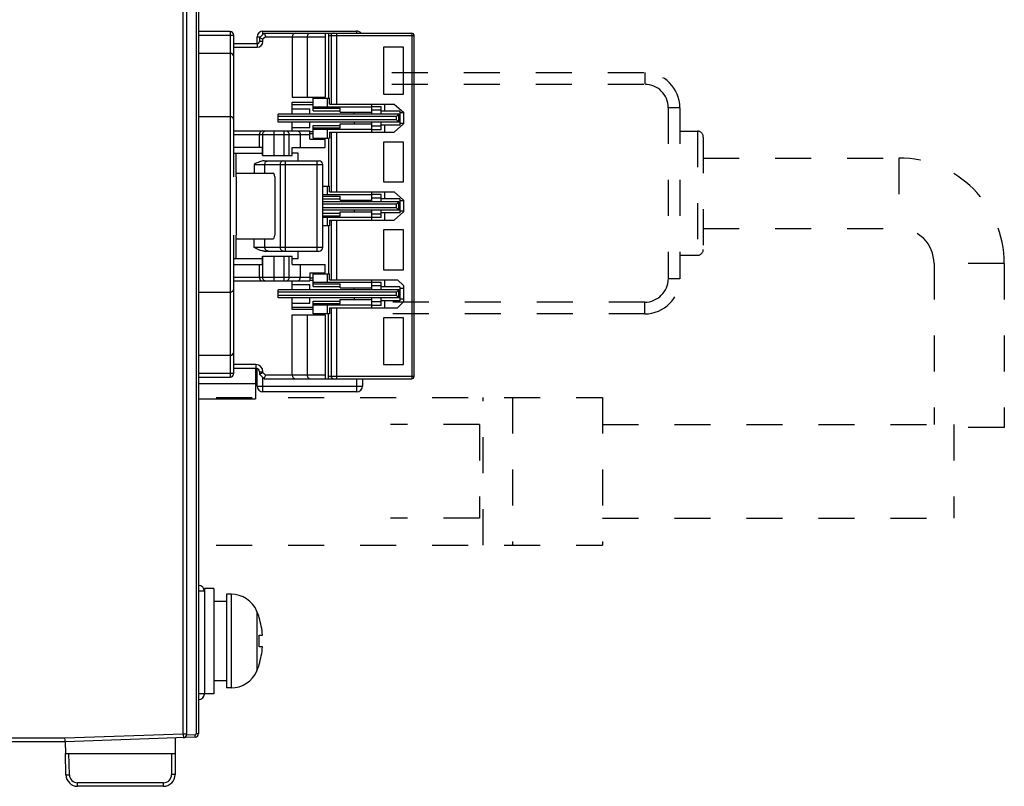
# Model space of a CAD drawing. Header units: millimetres. Extents: x -334 to 1371, y -859 to -284.
# Tile 37 of 42: x 1012 to 1096, y -551 to -486. Entities that reach past the tile are written whole.
import ezdxf

# ---------------------------------------------------------------- set-up
doc = ezdxf.new("R2010")
doc.units = ezdxf.units.MM
doc.header["$LTSCALE"] = 30.734
doc.linetypes.add('DASHED', pattern=[0.2, 0.1, -0.1])
doc.linetypes.add('HIDDEN', pattern=[0.2, 0.1, -0.1])
doc.layers.get('0').update_dxf_attribs({"linetype": 'CONTINUOUS'})
for name, color, linetype in [('00_COMPONENTS', 7, 'CONTINUOUS'), ('02___PRT_ALL_AXES', 7, 'CONTINUOUS'), ('08_ALL_DRAFTS', 7, 'CONTINUOUS'), ('09_ALL_ROUNDS', 7, 'CONTINUOUS'), ('20_ALL_FEATURES', 7, 'CONTINUOUS'), ('ECAD_15020669', 7, 'CONTINUOUS'), ('ECAD_15160126', 7, 'CONTINUOUS')]:
    doc.layers.add(name, color=color, linetype=linetype)

msp = doc.modelspace()

# ---------------------------------------------------------------- linework, layer by layer
at = {"linetype": 'Continuous'}
for p, q in [((1026.217, -547.012), (1026.217, -377.665)), ((1026.517, -547.012), (1026.517, -377.965)), ((1027.317, -377.965), (1027.317, -546.977)), ((1027.517, -377.965), (1027.517, -546.977)), ((1026.217, -547.012), (1016.112, -547.365)), ((1027.227, -547.277), (1016.117, -547.665)), ((1026.517, -547.012), (1026.217, -547.012)), ((1026.217, -547.012), (1026.227, -547.312)), ((1027.22, -547.077), (1026.503, -547.102)), ((1027.227, -547.277), (1027.22, -547.077)), ((1027.517, -546.977), (1027.317, -546.977)), ((1016.112, -547.365), (1009.617, -547.365)), ((1016.117, -547.665), (1009.617, -547.665)), ((1016.114, -547.515), (1016.112, -547.365)), ((1016.143, -548.665), (1025.517, -548.665)), ((1016.191, -550.491), (1016.143, -548.665)), ((1016.491, -550.483), (1016.443, -548.665)), ((1025.217, -548.665), (1025.217, -550.465)), ((1025.517, -548.665), (1025.517, -550.465)), ((1016.191, -550.491), (1016.491, -550.483)), ((1025.517, -550.465), (1025.217, -550.465)), ((1024.517, -551.165), (1017.191, -551.165)), ((1017.191, -551.465), (1017.191, -551.165)), ((1024.517, -551.465), (1017.191, -551.465)), ((1024.517, -551.465), (1024.517, -551.165))]:
    msp.add_line(p, q, dxfattribs=at)
for p, q in [((1033.117, -487.163), (1032.717, -487.563)), ((1032.72, -487.565), (1032.717, -487.563)), ((1032.717, -487.563), (1032.717, -487.863)), ((1032.921, -487.648), (1032.801, -487.598)), ((1033.241, -487.463), (1033.017, -487.687)), ((1033.117, -487.163), (1045.717, -487.163)), ((1033.241, -487.463), (1038.317, -487.463)), ((1035.517, -487.463), (1035.517, -492.613)), ((1036.817, -492.613), (1036.817, -487.463)), ((1038.317, -487.163), (1038.317, -492.613)), ((1038.617, -487.163), (1038.617, -492.713)), ((1038.617, -487.363), (1045.917, -487.363)), ((1038.837, -487.363), (1038.837, -493.213)), ((1039.327, -493.213), (1039.327, -487.163)), ((1045.717, -487.163), (1045.717, -516.663)), ((1045.917, -516.463), (1045.917, -487.363)), ((1032.517, -488.063), (1030.517, -488.063)), ((1030.517, -488.363), (1032.517, -488.363)), ((1032.517, -488.063), (1032.517, -488.363)), ((1033.017, -487.863), (1032.717, -487.863)), ((1033.017, -487.863), (1033.017, -487.687)), ((1045.017, -488.363), (1043.317, -488.363)), ((1043.317, -488.363), (1043.317, -492.363)), ((1045.017, -492.363), (1045.017, -488.363)), ((1035.517, -492.613), (1038.317, -492.613)), ((1043.317, -492.363), (1045.017, -492.363)), ((1035.517, -493.063), (1037.317, -493.063)), ((1035.517, -494.063), (1035.517, -493.063)), ((1035.517, -493.263), (1037.317, -493.263)), ((1037.317, -492.713), (1038.707, -492.713)), ((1037.317, -493.792), (1037.317, -492.713)), ((1037.317, -493.463), (1042.317, -493.463)), ((1038.517, -493.463), (1038.517, -492.713)), ((1038.707, -493.213), (1038.707, -492.713)), ((1038.707, -493.213), (1044.217, -493.213)), ((1042.317, -494.063), (1042.317, -493.213)), ((1042.317, -493.413), (1043.117, -493.413)), ((1043.117, -494.063), (1043.117, -493.413)), ((1043.417, -493.813), (1043.417, -493.213)), ((1044.217, -493.213), (1045.017, -493.913)), ((1044.617, -494.063), (1034.317, -494.063)), ((1034.317, -494.763), (1034.317, -494.063)), ((1044.417, -494.263), (1034.317, -494.263)), ((1035.517, -493.621), (1037.017, -493.621)), ((1037.017, -494.063), (1037.017, -493.621)), ((1037.317, -493.575), (1039.617, -493.575)), ((1037.317, -493.792), (1039.617, -493.792)), ((1039.617, -493.913), (1039.617, -493.575)), ((1039.617, -493.913), (1042.317, -493.913)), ((1040.817, -494.063), (1040.817, -493.913)), ((1042.317, -493.713), (1043.117, -493.713)), ((1044.717, -493.813), (1043.117, -493.813)), ((1044.617, -494.063), (1044.417, -494.263)), ((1044.417, -494.563), (1044.417, -494.263)), ((1044.617, -494.063), (1044.717, -494.034)), ((1044.617, -494.763), (1044.617, -494.063)), ((1044.717, -493.813), (1044.717, -495.013)), ((1045.017, -493.963), (1044.717, -493.963)), ((1045.017, -493.913), (1045.017, -494.913)), ((1044.417, -494.563), (1034.317, -494.563)), ((1044.617, -494.763), (1034.317, -494.763)), ((1035.517, -495.513), (1035.517, -494.763)), ((1037.017, -495.205), (1037.017, -494.763)), ((1037.317, -495.034), (1039.617, -495.034)), ((1037.317, -496.113), (1037.317, -495.034)), ((1039.617, -494.913), (1042.317, -494.913)), ((1039.617, -495.251), (1039.617, -494.913)), ((1040.817, -494.763), (1040.817, -494.913)), ((1042.317, -495.613), (1042.317, -494.763)), ((1043.117, -495.113), (1042.317, -495.113)), ((1043.117, -495.413), (1043.117, -494.763)), ((1044.717, -495.013), (1043.117, -495.013)), ((1043.417, -495.613), (1043.417, -495.013)), ((1045.017, -494.913), (1044.217, -495.613)), ((1044.417, -494.563), (1044.617, -494.763)), ((1044.717, -494.793), (1044.617, -494.763)), ((1045.017, -494.863), (1044.717, -494.863)), ((1030.517, -495.513), (1037.017, -495.513)), ((1030.517, -495.813), (1037.017, -495.813)), ((1032.717, -496.913), (1032.717, -495.813)), ((1032.977, -495.813), (1032.977, -497.613)), ((1033.962, -497.613), (1033.962, -495.513)), ((1034.804, -495.513), (1034.804, -497.613)), ((1035.257, -497.613), (1035.257, -495.813)), ((1035.517, -495.205), (1037.017, -495.205)), ((1036.195, -495.813), (1036.195, -496.913)), ((1037.017, -496.213), (1037.017, -495.513)), ((1037.017, -495.563), (1037.317, -495.563)), ((1037.317, -495.763), (1037.017, -495.763)), ((1037.317, -495.251), (1039.617, -495.251)), ((1037.317, -495.363), (1042.317, -495.363)), ((1038.517, -496.113), (1038.517, -495.363)), ((1038.707, -495.613), (1044.217, -495.613)), ((1038.707, -495.613), (1038.707, -496.113)), ((1038.837, -495.613), (1038.837, -500.713)), ((1039.327, -500.713), (1039.327, -495.613)), ((1043.117, -495.413), (1042.317, -495.413)), ((1037.017, -496.213), (1038.317, -496.213)), ((1037.317, -496.113), (1038.707, -496.113)), ((1038.317, -496.913), (1038.317, -496.213)), ((1038.617, -496.113), (1038.617, -500.213)), ((1045.017, -496.463), (1043.317, -496.463)), ((1043.317, -496.463), (1043.317, -499.863)), ((1045.017, -499.863), (1045.017, -496.463)), ((1032.973, -496.913), (1030.517, -496.913)), ((1030.517, -497.413), (1032.973, -497.413)), ((1030.717, -499.413), (1030.717, -497.413)), ((1032.973, -497.613), (1032.973, -496.913)), ((1032.973, -497.613), (1035.519, -497.613)), ((1035.519, -496.913), (1038.317, -496.913)), ((1035.519, -497.613), (1035.519, -496.913)), ((1036.017, -497.413), (1035.519, -497.413)), ((1036.017, -498.063), (1036.017, -497.413)), ((1032.275, -498.364), (1032.275, -499.113)), ((1032.276, -498.363), (1038.117, -498.363)), ((1033.107, -498.063), (1037.817, -498.063)), ((1033.185, -499.113), (1033.185, -498.363)), ((1034.483, -498.363), (1034.483, -505.463)), ((1034.937, -505.763), (1034.937, -498.063)), ((1037.617, -498.063), (1037.617, -505.763)), ((1038.117, -505.463), (1038.117, -498.363)), ((1030.717, -499.113), (1033.882, -499.113)), ((1030.746, -504.413), (1030.746, -499.413)), ((1034.02, -499.413), (1034.02, -504.413)), ((1038.117, -500.213), (1038.707, -500.213)), ((1038.517, -500.963), (1038.517, -500.213)), ((1038.707, -500.713), (1038.707, -500.213)), ((1043.317, -499.863), (1045.017, -499.863)), ((1042.317, -500.963), (1038.117, -500.963)), ((1038.707, -500.713), (1044.217, -500.713)), ((1042.317, -501.563), (1042.317, -500.713)), ((1042.317, -500.913), (1043.117, -500.913)), ((1043.117, -501.563), (1043.117, -500.913)), ((1043.417, -501.313), (1043.417, -500.713)), ((1044.217, -500.713), (1045.017, -501.413)), ((1038.117, -501.075), (1039.617, -501.075)), ((1038.117, -501.292), (1039.617, -501.292)), ((1044.617, -501.563), (1038.117, -501.563)), ((1044.417, -501.763), (1038.117, -501.763)), ((1039.617, -501.413), (1039.617, -501.075)), ((1039.617, -501.413), (1042.317, -501.413)), ((1040.817, -501.563), (1040.817, -501.413)), ((1042.317, -501.213), (1043.117, -501.213)), ((1044.717, -501.313), (1043.117, -501.313)), ((1044.617, -501.563), (1044.417, -501.763)), ((1044.417, -502.063), (1044.417, -501.763)), ((1044.617, -501.563), (1044.717, -501.534)), ((1044.617, -502.263), (1044.617, -501.563)), ((1044.717, -501.313), (1044.717, -502.513)), ((1045.017, -501.463), (1044.717, -501.463)), ((1045.017, -501.413), (1045.017, -502.413)), ((1044.417, -502.063), (1038.117, -502.063)), ((1044.617, -502.263), (1038.117, -502.263)), ((1038.117, -502.534), (1039.617, -502.534)), ((1038.117, -502.751), (1039.617, -502.751)), ((1039.617, -502.413), (1042.317, -502.413)), ((1039.617, -502.751), (1039.617, -502.413)), ((1040.817, -502.263), (1040.817, -502.413)), ((1042.317, -503.113), (1042.317, -502.263)), ((1043.117, -502.613), (1042.317, -502.613)), ((1043.117, -502.913), (1043.117, -502.263)), ((1044.717, -502.513), (1043.117, -502.513)), ((1043.417, -503.113), (1043.417, -502.513)), ((1045.017, -502.413), (1044.217, -503.113)), ((1044.417, -502.063), (1044.617, -502.263)), ((1044.717, -502.293), (1044.617, -502.263)), ((1045.017, -502.363), (1044.717, -502.363)), ((1038.117, -502.863), (1042.317, -502.863)), ((1038.517, -503.613), (1038.517, -502.863)), ((1038.707, -503.113), (1044.217, -503.113)), ((1038.707, -503.113), (1038.707, -503.613)), ((1038.837, -503.113), (1038.837, -508.213)), ((1039.327, -508.213), (1039.327, -503.113)), ((1043.117, -502.913), (1042.317, -502.913)), ((1030.717, -506.413), (1030.717, -504.413)), ((1038.707, -503.613), (1038.117, -503.613)), ((1038.617, -503.613), (1038.617, -507.713)), ((1045.017, -503.963), (1043.317, -503.963)), ((1043.317, -503.963), (1043.317, -507.363)), ((1045.017, -507.363), (1045.017, -503.963)), ((1030.717, -504.713), (1033.882, -504.713)), ((1032.275, -505.463), (1032.275, -504.713)), ((1033.185, -505.463), (1033.185, -504.713)), ((1038.117, -505.463), (1032.276, -505.463)), ((1033.107, -505.763), (1037.817, -505.763)), ((1036.017, -506.413), (1036.017, -505.763)), ((1030.517, -506.413), (1032.973, -506.413)), ((1030.517, -506.913), (1032.973, -506.913)), ((1032.717, -508.013), (1032.717, -506.913)), ((1032.973, -506.213), (1035.519, -506.213)), ((1032.973, -506.913), (1032.973, -506.213)), ((1032.977, -506.213), (1032.977, -508.013)), ((1033.962, -508.313), (1033.962, -506.213)), ((1034.804, -506.213), (1034.804, -508.313)), ((1035.257, -508.013), (1035.257, -506.213)), ((1035.519, -506.913), (1035.519, -506.213)), ((1035.519, -506.413), (1036.017, -506.413)), ((1035.519, -506.913), (1038.317, -506.913)), ((1036.195, -506.913), (1036.195, -508.013)), ((1038.317, -507.613), (1038.317, -506.913)), ((1037.017, -507.613), (1038.317, -507.613)), ((1037.017, -507.613), (1037.017, -508.313)), ((1037.317, -507.713), (1038.707, -507.713)), ((1037.317, -508.792), (1037.317, -507.713)), ((1038.517, -508.463), (1038.517, -507.713)), ((1038.707, -508.213), (1038.707, -507.713)), ((1043.317, -507.363), (1045.017, -507.363)), ((1037.017, -508.013), (1030.517, -508.013)), ((1030.517, -508.313), (1037.017, -508.313)), ((1035.517, -509.063), (1035.517, -508.313)), ((1035.517, -508.621), (1037.017, -508.621)), ((1037.017, -508.063), (1037.317, -508.063)), ((1037.017, -508.263), (1037.317, -508.263)), ((1037.017, -509.063), (1037.017, -508.621)), ((1042.317, -508.463), (1037.317, -508.463)), ((1037.317, -508.575), (1039.617, -508.575)), ((1038.707, -508.213), (1044.517, -508.213)), ((1039.617, -508.913), (1039.617, -508.575)), ((1042.317, -509.063), (1042.317, -508.213)), ((1042.317, -508.413), (1043.117, -508.413)), ((1043.117, -509.063), (1043.117, -508.413)), ((1043.417, -508.813), (1043.417, -508.213)), ((1044.517, -508.213), (1045.017, -508.713)), ((1044.617, -509.063), (1034.317, -509.063)), ((1034.317, -509.763), (1034.317, -509.063)), ((1044.417, -509.263), (1034.317, -509.263)), ((1037.317, -508.792), (1039.617, -508.792)), ((1039.617, -508.913), (1042.317, -508.913)), ((1040.817, -509.063), (1040.817, -508.913)), ((1042.317, -508.713), (1043.117, -508.713)), ((1044.717, -508.813), (1043.117, -508.813)), ((1044.617, -509.063), (1044.417, -509.263)), ((1044.417, -509.563), (1044.417, -509.263)), ((1044.617, -509.063), (1044.717, -509.034)), ((1044.617, -509.763), (1044.617, -509.063)), ((1044.717, -508.813), (1044.717, -510.013)), ((1045.017, -508.963), (1044.717, -508.963)), ((1045.017, -508.713), (1045.017, -510.113)), ((1044.417, -509.563), (1034.317, -509.563)), ((1044.617, -509.763), (1034.317, -509.763)), ((1035.517, -510.763), (1035.517, -509.763)), ((1035.517, -510.205), (1037.017, -510.205)), ((1037.017, -510.205), (1037.017, -509.763)), ((1037.317, -510.034), (1039.617, -510.034)), ((1037.317, -511.113), (1037.317, -510.034)), ((1037.317, -510.251), (1039.617, -510.251)), ((1039.617, -509.913), (1042.317, -509.913)), ((1039.617, -510.251), (1039.617, -509.913)), ((1040.817, -509.763), (1040.817, -509.913)), ((1042.317, -510.613), (1042.317, -509.763)), ((1043.117, -510.113), (1042.317, -510.113)), ((1043.117, -510.413), (1043.117, -509.763)), ((1044.717, -510.013), (1043.117, -510.013)), ((1043.417, -510.613), (1043.417, -510.013)), ((1044.417, -509.563), (1044.617, -509.763)), ((1045.017, -510.113), (1044.517, -510.613)), ((1044.717, -509.793), (1044.617, -509.763)), ((1045.017, -509.863), (1044.717, -509.863)), ((1035.517, -510.563), (1037.317, -510.563)), ((1037.317, -510.763), (1035.517, -510.763)), ((1037.317, -510.363), (1042.317, -510.363)), ((1038.707, -511.113), (1037.317, -511.113)), ((1038.517, -511.113), (1038.517, -510.363)), ((1038.617, -516.663), (1038.617, -511.113)), ((1038.707, -510.613), (1044.517, -510.613)), ((1038.707, -510.613), (1038.707, -511.113)), ((1038.837, -510.613), (1038.837, -516.463)), ((1039.327, -516.663), (1039.327, -510.613)), ((1043.117, -510.413), (1042.317, -510.413)), ((1035.517, -511.213), (1038.317, -511.213)), ((1035.517, -516.363), (1035.517, -511.213)), ((1036.817, -516.363), (1036.817, -511.213)), ((1038.317, -511.213), (1038.317, -516.663)), ((1045.017, -511.463), (1043.317, -511.463)), ((1043.317, -511.463), (1043.317, -515.463)), ((1045.017, -515.463), (1045.017, -511.463)), ((1032.417, -515.463), (1030.517, -515.463)), ((1030.517, -515.763), (1032.417, -515.763)), ((1032.417, -515.463), (1032.417, -515.763)), ((1032.717, -516.063), (1033.017, -516.063)), ((1032.717, -516.063), (1032.717, -516.263)), ((1033.017, -516.139), (1033.017, -516.063)), ((1033.017, -516.139), (1033.242, -516.364)), ((1043.317, -515.463), (1045.017, -515.463)), ((1032.717, -516.263), (1033.117, -516.663)), ((1033.117, -516.663), (1045.717, -516.663)), ((1035.517, -516.364), (1033.242, -516.364)), ((1036.817, -516.363), (1035.517, -516.363)), ((1038.317, -516.363), (1036.817, -516.363)), ((1045.917, -516.463), (1038.617, -516.463))]:
    msp.add_line(p, q)
at = {"linetype": 'HIDDEN'}
for p, q in [((1029.018, -518.277), (1062.018, -518.277)), ((1051.818, -530.877), (1051.818, -518.277)), ((1054.318, -518.277), (1054.318, -530.877)), ((1062.018, -518.277), (1062.018, -530.877)), ((1051.518, -520.577), (1043.918, -520.577)), ((1051.518, -520.577), (1051.518, -528.577)), ((1051.518, -528.577), (1043.918, -528.577)), ((1029.018, -530.877), (1062.018, -530.877))]:
    msp.add_line(p, q, dxfattribs=at)
for points in [[(1032.801, -487.598), (1032.771, -487.586), (1032.747, -487.576), (1032.72, -487.565)], [(1033.117, -487.163), (1033.118, -487.167), (1033.166, -487.283)], [(1033.166, -487.283), (1033.201, -487.366), (1033.22, -487.414), (1033.241, -487.463)], [(1036.817, -487.463), (1036.819, -487.419), (1036.825, -487.376), (1036.834, -487.334), (1036.848, -487.294), (1036.865, -487.258), (1036.886, -487.227), (1036.91, -487.201), (1036.936, -487.181), (1036.966, -487.168), (1036.997, -487.163)], [(1039.033, -487.163), (1038.994, -487.167), (1038.958, -487.178), (1038.924, -487.197), (1038.894, -487.222), (1038.87, -487.252), (1038.851, -487.287), (1038.84, -487.324), (1038.837, -487.363)], [(1033.017, -487.687), (1032.968, -487.667), (1032.921, -487.648)], [(1032.969, -495.513), (1032.924, -495.518), (1032.883, -495.531), (1032.845, -495.552), (1032.811, -495.579), (1032.782, -495.611), (1032.759, -495.648), (1032.74, -495.688), (1032.727, -495.731), (1032.719, -495.773), (1032.717, -495.813)], [(1033.272, -495.513), (1033.226, -495.517), (1033.181, -495.528), (1033.138, -495.546), (1033.099, -495.57), (1033.063, -495.601), (1033.033, -495.637), (1033.009, -495.677), (1032.991, -495.72), (1032.98, -495.766), (1032.977, -495.813)], [(1035.257, -495.813), (1035.254, -495.766), (1035.244, -495.721), (1035.228, -495.679), (1035.207, -495.64), (1035.18, -495.604), (1035.149, -495.573), (1035.112, -495.548), (1035.072, -495.529), (1035.029, -495.517), (1034.985, -495.513)], [(1036.004, -495.513), (1036.037, -495.517), (1036.067, -495.53), (1036.096, -495.55), (1036.122, -495.577), (1036.144, -495.609), (1036.162, -495.646), (1036.177, -495.687), (1036.187, -495.729), (1036.193, -495.772), (1036.195, -495.813)], [(1033.107, -498.063), (1033.012, -498.069), (1032.914, -498.086), (1032.813, -498.113), (1032.709, -498.149), (1032.605, -498.193), (1032.498, -498.245), (1032.388, -498.301), (1032.275, -498.364)], [(1033.185, -498.363), (1033.188, -498.316), (1033.198, -498.27), (1033.214, -498.227), (1033.237, -498.187), (1033.264, -498.151), (1033.297, -498.12), (1033.333, -498.096), (1033.373, -498.078), (1033.415, -498.067), (1033.457, -498.063)], [(1034.756, -498.063), (1034.713, -498.067), (1034.672, -498.078), (1034.634, -498.095), (1034.598, -498.118), (1034.566, -498.148), (1034.538, -498.183), (1034.515, -498.223), (1034.497, -498.267), (1034.487, -498.314), (1034.483, -498.363)], [(1032.918, -505.742), (1032.815, -505.714), (1032.71, -505.678), (1032.604, -505.633), (1032.496, -505.581), (1032.387, -505.524), (1032.275, -505.463)], [(1033.107, -505.763), (1033.077, -505.763), (1033.046, -505.761), (1033.015, -505.758), (1032.984, -505.754), (1032.951, -505.748), (1032.918, -505.742)], [(1033.457, -505.763), (1033.415, -505.759), (1033.373, -505.748), (1033.333, -505.73), (1033.297, -505.706), (1033.264, -505.675), (1033.237, -505.639), (1033.214, -505.599), (1033.198, -505.556), (1033.188, -505.51), (1033.185, -505.463)], [(1034.483, -505.463), (1034.486, -505.51), (1034.496, -505.556), (1034.512, -505.598), (1034.533, -505.637), (1034.56, -505.672), (1034.592, -505.703), (1034.628, -505.728), (1034.669, -505.747), (1034.711, -505.759), (1034.756, -505.763)], [(1032.717, -508.013), (1032.72, -508.057), (1032.728, -508.1), (1032.741, -508.142), (1032.76, -508.181), (1032.784, -508.217), (1032.812, -508.248), (1032.845, -508.274), (1032.882, -508.295), (1032.924, -508.308), (1032.969, -508.313)], [(1032.977, -508.013), (1032.98, -508.06), (1032.991, -508.106), (1033.009, -508.149), (1033.033, -508.189), (1033.063, -508.225), (1033.099, -508.256), (1033.138, -508.28), (1033.181, -508.298), (1033.226, -508.309), (1033.272, -508.313)], [(1034.985, -508.313), (1035.028, -508.309), (1035.069, -508.299), (1035.107, -508.281), (1035.142, -508.258), (1035.175, -508.228), (1035.203, -508.193), (1035.226, -508.153), (1035.243, -508.109), (1035.253, -508.062), (1035.257, -508.013)], [(1036.004, -508.313), (1036.036, -508.309), (1036.067, -508.296), (1036.096, -508.276), (1036.122, -508.25), (1036.144, -508.217), (1036.162, -508.18), (1036.177, -508.14), (1036.187, -508.097), (1036.193, -508.055), (1036.195, -508.013)], [(1032.717, -516.263), (1032.72, -516.262), (1032.876, -516.197)], [(1032.876, -516.197), (1032.92, -516.179), (1032.967, -516.16), (1033.017, -516.139)], [(1033.117, -516.663), (1033.118, -516.66), (1033.183, -516.504)], [(1033.183, -516.504), (1033.201, -516.46), (1033.221, -516.413), (1033.241, -516.363)], [(1036.997, -516.663), (1036.967, -516.659), (1036.938, -516.646), (1036.911, -516.627), (1036.886, -516.6), (1036.865, -516.568), (1036.848, -516.531), (1036.834, -516.491), (1036.824, -516.448), (1036.819, -516.405), (1036.817, -516.363)], [(1038.837, -516.463), (1038.84, -516.502), (1038.851, -516.54), (1038.87, -516.574), (1038.894, -516.605), (1038.924, -516.629), (1038.958, -516.648), (1038.994, -516.659), (1039.033, -516.663)]]:
    msp.add_lwpolyline(points)
at = {"linetype": 'Continuous'}
msp.add_lwpolyline([(1016.115, -547.665), (1016.116, -547.654), (1016.116, -547.624), (1016.115, -547.577), (1016.114, -547.515)], dxfattribs=at)
for centre, radius, start, end in [((1035.817, -487.463), 0.3, 90, 180), ((1045.717, -487.363), 0.2, 0, 90), ((1032.517, -487.863), 0.5, 270, 0), ((1032.517, -487.863), 0.2, 270, 0), ((1037.817, -498.363), 0.3, 0, 90), ((1037.817, -505.463), 0.3, 270, 0), ((1032.417, -516.063), 0.6, 0, 90), ((1032.417, -516.063), 0.3, 0.00032, 90), ((1035.817, -516.363), 0.3, 180, 270), ((1045.717, -516.463), 0.2, 270, 0)]:
    msp.add_arc(centre, radius, start, end)
for centre, radius, start, end in [((1026.217, -547.012), 0.3, 272, 0), ((1027.217, -546.977), 0.1, 272, 0), ((1027.217, -546.977), 0.3, 272, 0), ((1017.191, -550.465), 1, 181.5, 270), ((1017.191, -550.465), 0.7, 181.5, 270), ((1024.517, -550.465), 1, 270, 0), ((1024.517, -550.465), 0.7, 270, 0)]:
    msp.add_arc(centre, radius, start, end, dxfattribs=at)
for centre, start_param, end_param in [((1033.882, -499.413), -1.570796, 0), ((1033.882, -504.413), -3.141593, -1.570796)]:
    msp.add_ellipse(centre, major_axis=(0, 0.3), ratio=0.459459, start_param=start_param, end_param=end_param)
at = {"layer": '00_COMPONENTS'}
for p, q in [((1032.517, -487.487), (1032.793, -487.487)), ((1032.517, -488.063), (1032.517, -487.487)), ((1033.017, -486.987), (1041.017, -486.987)), ((1033.017, -487.263), (1033.017, -486.987)), ((1041.017, -486.987), (1041.017, -487.163)), ((1032.517, -516.155), (1032.367, -516.155)), ((1032.517, -517.287), (1032.517, -515.781)), ((1033.017, -517.787), (1033.017, -516.563)), ((1041.017, -516.663), (1041.017, -517.787)), ((1041.517, -516.663), (1041.517, -517.287)), ((1032.517, -517.287), (1041.517, -517.287)), ((1041.017, -517.787), (1033.017, -517.787))]:
    msp.add_line(p, q, dxfattribs=at)
at = {"layer": '00_COMPONENTS', "linetype": 'Continuous'}
for p, q in [((1028.817, -534.563), (1028.017, -534.563)), ((1028.017, -534.563), (1028.017, -543.563)), ((1028.817, -534.563), (1028.817, -543.563)), ((1028.017, -534.817), (1027.526, -534.817)), ((1030.292, -535.063), (1029.917, -535.063)), ((1029.917, -535.063), (1029.917, -543.063)), ((1030.292, -535.063), (1030.292, -543.063)), ((1029.917, -535.673), (1028.817, -535.673)), ((1032.502, -536.527), (1032.502, -541.6)), ((1032.681, -537.063), (1032.702, -537.063)), ((1032.681, -538.563), (1032.978, -538.563)), ((1032.978, -539.563), (1032.681, -539.563)), ((1032.702, -541.063), (1032.681, -541.063)), ((1029.917, -542.453), (1028.817, -542.453)), ((1030.292, -543.063), (1029.917, -543.063)), ((1028.817, -543.563), (1027.526, -543.563))]:
    msp.add_line(p, q, dxfattribs=at)
at = {"layer": '00_COMPONENTS'}
for centre, start, end in [((1033.017, -487.487), 90, 180), ((1041.017, -487.487), 40.53782, 90), ((1033.017, -517.287), 180, 270), ((1041.017, -517.287), 270, 0)]:
    msp.add_arc(centre, 0.5, start, end, dxfattribs=at)
at = {"layer": '00_COMPONENTS', "linetype": 'Continuous'}
for centre, radius, start, end in [((1027.517, -534.817), 0.5, 0, 89), ((1030.292, -537.463), 2.4, 22.96968, 90), ((1026.517, -539.063), 6.5, 17.92021, 22.96968), ((1026.517, -539.063), 6.481, 4.42486, 17.97528), ((1026.517, -539.063), 6.185, 355.36285, 4.63715), ((1026.517, -539.063), 6.481, 342.02472, 355.57514), ((1026.517, -539.063), 6.5, 337.03032, 342.07979), ((1030.292, -540.663), 2.4, 270, 337.03032), ((1027.517, -543.563), 0.5, 270, 0)]:
    msp.add_arc(centre, radius, start, end, dxfattribs=at)
at = {"layer": '02___PRT_ALL_AXES', "linetype": 'DASHED'}
for p, q in [((1068.618, -495.527), (1070.118, -495.527)), ((1068.618, -506.127), (1070.118, -506.127)), ((1092.018, -520.577), (1092.018, -528.577))]:
    msp.add_line(p, q, dxfattribs=at)
at = {"layer": '02___PRT_ALL_AXES', "linetype": 'HIDDEN'}
for p, q in [((1062.018, -520.577), (1092.018, -520.577)), ((1062.018, -528.577), (1092.018, -528.577))]:
    msp.add_line(p, q, dxfattribs=at)
at = {"layer": '08_ALL_DRAFTS', "linetype": 'Continuous'}
for p, q in [((1016.117, -547.665), (1016.143, -548.665)), ((1025.517, -547.336), (1025.517, -548.665))]:
    msp.add_line(p, q, dxfattribs=at)
at = {"layer": '09_ALL_ROUNDS', "linetype": 'DASHED'}
for p, q in [((1044.018, -490.527), (1065.618, -490.527)), ((1065.618, -490.527), (1065.618, -491.527)), ((1044.018, -491.527), (1065.618, -491.527)), ((1068.618, -493.527), (1067.618, -493.527)), ((1067.618, -493.527), (1067.618, -508.127)), ((1068.618, -493.527), (1068.618, -508.127)), ((1070.118, -495.527), (1070.118, -506.127)), ((1070.618, -496.027), (1070.618, -505.627)), ((1068.618, -508.127), (1067.618, -508.127)), ((1065.618, -510.127), (1044.018, -510.127)), ((1065.618, -511.127), (1065.618, -510.127)), ((1065.618, -511.127), (1044.018, -511.127))]:
    msp.add_line(p, q, dxfattribs=at)
for centre, radius, start, end in [((1065.618, -493.527), 3, 0, 90), ((1065.618, -493.527), 2, 0, 90), ((1070.118, -496.027), 0.5, 0, 90), ((1070.118, -505.627), 0.5, 270, 0), ((1065.618, -508.127), 3, 270, 0), ((1065.618, -508.127), 2, 270, 0)]:
    msp.add_arc(centre, radius, start, end, dxfattribs=at)
at = {"layer": '20_ALL_FEATURES', "linetype": 'DASHED'}
for p, q in [((1070.618, -497.827), (1087.318, -497.827)), ((1087.318, -497.827), (1087.318, -503.827)), ((1070.618, -503.827), (1087.318, -503.827)), ((1096.318, -506.827), (1090.318, -506.827)), ((1090.318, -506.827), (1090.318, -520.577)), ((1096.318, -506.827), (1096.318, -520.827)), ((1096.318, -520.827), (1092.018, -520.827))]:
    msp.add_line(p, q, dxfattribs=at)
for radius in [9, 3]:
    msp.add_arc((1087.318, -506.827), radius, 0, 90, dxfattribs=at)
at = {"layer": 'ECAD_15020669'}
for p, q in [((1030.217, -487.026), (1027.517, -487.026)), ((1027.517, -487.326), (1030.517, -487.326)), ((1030.217, -487.026), (1030.217, -516.526)), ((1030.517, -499.413), (1030.517, -487.326)), ((1027.517, -488.876), (1030.217, -488.876)), ((1027.517, -494.276), (1030.217, -494.276)), ((1030.517, -516.226), (1030.517, -504.413)), ((1027.517, -509.276), (1030.217, -509.276)), ((1030.217, -514.676), (1027.517, -514.676)), ((1030.517, -516.226), (1027.517, -516.226)), ((1027.517, -516.526), (1030.217, -516.526))]:
    msp.add_line(p, q, dxfattribs=at)
for centre, start, end in [((1030.217, -487.326), 359.99955, 89.99955), ((1030.217, -489.176), 359.99955, 89.99955), ((1030.217, -494.576), 359.99955, 89.99955), ((1030.217, -508.976), 269.99955, 359.99955), ((1030.217, -514.376), 269.99955, 359.99955), ((1030.217, -516.226), 269.99955, 359.99955)]:
    msp.add_arc(centre, 0.3, start, end, dxfattribs=at)
at = {"layer": 'ECAD_15160126'}
for p, q in [((1032.367, -515.763), (1032.367, -518.383)), ((1027.517, -517.083), (1032.367, -517.083)), ((1027.517, -518.383), (1032.367, -518.383))]:
    msp.add_line(p, q, dxfattribs=at)

doc.saveas('drawing.dxf')
